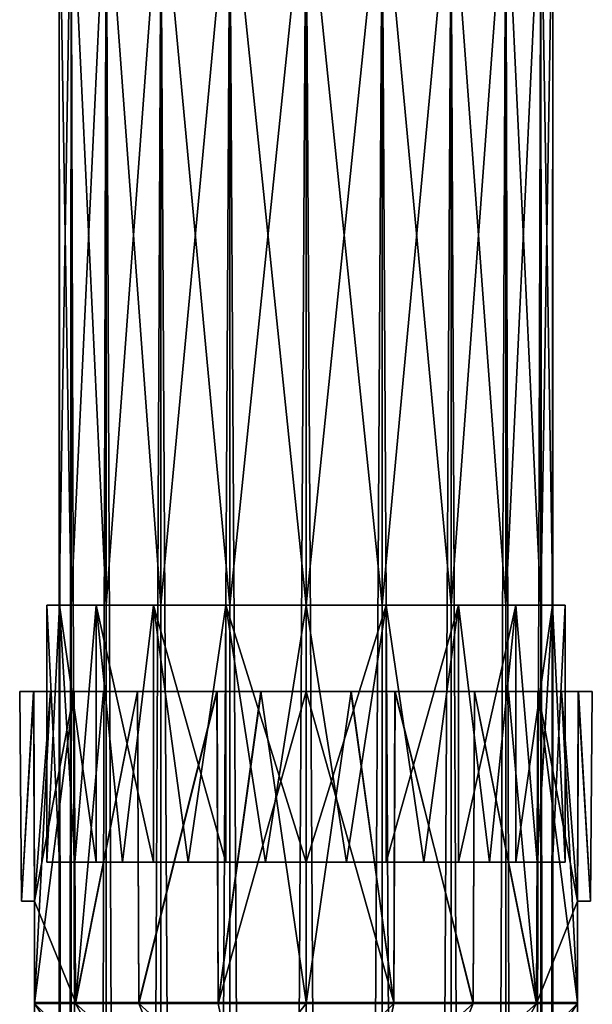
# Model space of a CAD drawing. Header units: millimetres. Extents: x -150 to 150, y -85 to 1149.
# Tile 251 of 256: x -12 to 12, y 1043 to 1083. Entities that reach past the tile are written whole.
import ezdxf

# ---------------------------------------------------------------- set-up
doc = ezdxf.new("R2010")
doc.units = ezdxf.units.MM
doc.header["$LTSCALE"] = 21.359881
for name, color, linetype in [('113', 7, 'CONTINUOUS'), ('114', 7, 'CONTINUOUS'), ('115', 7, 'CONTINUOUS'), ('118', 7, 'CONTINUOUS'), ('119', 7, 'CONTINUOUS'), ('120', 7, 'CONTINUOUS'), ('121', 7, 'CONTINUOUS'), ('13', 7, 'CONTINUOUS'), ('14', 7, 'CONTINUOUS'), ('20', 7, 'CONTINUOUS'), ('21', 7, 'CONTINUOUS'), ('5', 7, 'CONTINUOUS'), ('6', 7, 'CONTINUOUS')]:
    doc.layers.add(name, color=color, linetype=linetype)

msp = doc.modelspace()

# ---------------------------------------------------------------- linework, layer by layer
at = {"layer": '113', "color": 5, "linetype": 'CONTINUOUS'}
for points in [[(11, 1047, 303.682), (11, 1042.914, 303.682), (11, 1042.847, 303.646), (11, 1047, 303.682)], [(11, 1047, 296.318), (11, 1047, 303.682), (11, 1042.851, 296.318), (11, 1047, 296.318)], [(11, 1042.851, 296.318), (11, 1047, 303.682), (11, 1042.104, 298.7), (11, 1042.851, 296.318)], [(11, 1042.104, 298.7), (11, 1047, 303.682), (11, 1042.086, 301.186), (11, 1042.104, 298.7)], [(11, 1042.086, 301.186), (11, 1047, 303.682), (11, 1042.8, 303.567), (11, 1042.086, 301.186)], [(11, 1042.8, 303.567), (11, 1047, 303.682), (11, 1042.847, 303.646), (11, 1042.8, 303.567)]]:
    msp.add_3dface(points, dxfattribs=at)
at = {"layer": '114', "color": 5, "linetype": 'CONTINUOUS'}
for points in [[(-11, 1042.851, 296.318), (-9.339, 1042.851, 293.119), (-7.358, 1039.274, 294.654), (-11, 1042.851, 296.318)], [(-11, 1042.104, 298.7), (-11, 1042.851, 296.318), (-8.65, 1039.274, 297.189), (-11, 1042.104, 298.7)], [(-8.65, 1039.274, 297.189), (-11, 1042.851, 296.318), (-7.358, 1039.274, 294.654), (-8.65, 1039.274, 297.189)], [(-9.339, 1042.851, 293.119), (-6.777, 1042.851, 290.585), (-5.346, 1039.274, 292.642), (-9.339, 1042.851, 293.119)], [(-7.358, 1039.274, 294.654), (-9.339, 1042.851, 293.119), (-5.346, 1039.274, 292.642), (-7.358, 1039.274, 294.654)], [(-6.777, 1042.851, 290.585), (-3.56, 1042.851, 288.96), (-2.811, 1039.274, 291.35), (-6.777, 1042.851, 290.585)], [(-5.346, 1039.274, 292.642), (-6.777, 1042.851, 290.585), (-2.811, 1039.274, 291.35), (-5.346, 1039.274, 292.642)], [(-3.56, 1042.851, 288.96), (0, 1042.851, 288.4), (-2.811, 1039.274, 291.35), (-3.56, 1042.851, 288.96)], [(0, 1042.851, 288.4), (0, 1039.274, 290.905), (-2.811, 1039.274, 291.35), (0, 1042.851, 288.4)]]:
    msp.add_3dface(points, dxfattribs=at)
at = {"layer": '115', "color": 5, "linetype": 'CONTINUOUS'}
for points in [[(-11.6, 1055.5, 300.021), (-11.041, 1055.5, 296.442), (-11.533, 1047, 298.753), (-11.6, 1055.5, 300.021)], [(-11.03, 1055.5, 303.59), (-11.6, 1055.5, 300.021), (-11.533, 1047, 301.247), (-11.03, 1055.5, 303.59)], [(-11.533, 1047, 301.247), (-11.6, 1055.5, 300.021), (-11.533, 1047, 298.753), (-11.533, 1047, 301.247)], [(-11.533, 1047, 298.753), (-11.041, 1055.5, 296.442), (-11, 1047, 296.318), (-11.533, 1047, 298.753)], [(-11, 1047, 303.682), (-11.03, 1055.5, 303.59), (-11.533, 1047, 301.247), (-11, 1047, 303.682)], [(-11.041, 1055.5, 296.442), (-10.347, 1055.5, 294.757), (-11, 1047, 296.318), (-11.041, 1055.5, 296.442)], [(-9.391, 1055.5, 306.81), (-11.03, 1055.5, 303.59), (-11, 1047, 303.682), (-9.391, 1055.5, 306.81)], [(-9.339, 1042.851, 293.119), (-11, 1042.851, 296.318), (-9.397, 1055.5, 293.199), (-9.339, 1042.851, 293.119)], [(-9.397, 1055.5, 293.199), (-11, 1042.851, 296.318), (-10.347, 1055.5, 294.757), (-9.397, 1055.5, 293.199)], [(-10.347, 1055.5, 294.757), (-11, 1042.851, 296.318), (-11, 1047, 296.318), (-10.347, 1055.5, 294.757)], [(-9.339, 1042.914, 306.881), (-9.391, 1055.5, 306.81), (-11, 1047, 303.682), (-9.339, 1042.914, 306.881)], [(-8.211, 1055.5, 291.806), (-9.339, 1042.851, 293.119), (-9.397, 1055.5, 293.199), (-8.211, 1055.5, 291.806)], [(-6.832, 1055.5, 309.375), (-9.391, 1055.5, 306.81), (-9.339, 1042.914, 306.881), (-6.832, 1055.5, 309.375)], [(-6.777, 1042.851, 290.585), (-9.339, 1042.851, 293.119), (-6.823, 1055.5, 290.619), (-6.777, 1042.851, 290.585)], [(-6.823, 1055.5, 290.619), (-9.339, 1042.851, 293.119), (-8.211, 1055.5, 291.806), (-6.823, 1055.5, 290.619)], [(-6.777, 1042.914, 309.415), (-6.832, 1055.5, 309.375), (-9.339, 1042.914, 306.881), (-6.777, 1042.914, 309.415)], [(-3.61, 1055.5, 311.024), (-6.832, 1055.5, 309.375), (-6.777, 1042.914, 309.415), (-3.61, 1055.5, 311.024)], [(-3.594, 1055.5, 288.971), (-6.777, 1042.851, 290.585), (-6.823, 1055.5, 290.619), (-3.594, 1055.5, 288.971)], [(-3.56, 1042.851, 288.96), (-6.777, 1042.851, 290.585), (-3.594, 1055.5, 288.971), (-3.56, 1042.851, 288.96)], [(-3.56, 1042.914, 311.04), (-3.61, 1055.5, 311.024), (-6.777, 1042.914, 309.415), (-3.56, 1042.914, 311.04)], [(-1.83, 1055.5, 311.455), (-3.61, 1055.5, 311.024), (-3.56, 1042.914, 311.04), (-1.83, 1055.5, 311.455)], [(-1.818, 1055.5, 288.543), (-3.56, 1042.851, 288.96), (-3.594, 1055.5, 288.971), (-1.818, 1055.5, 288.543)], [(0, 1042.851, 288.4), (-3.56, 1042.851, 288.96), (0, 1055.5, 288.4), (0, 1042.851, 288.4)], [(0, 1055.5, 288.4), (-3.56, 1042.851, 288.96), (-1.818, 1055.5, 288.543), (0, 1055.5, 288.4)], [(0, 1042.914, 311.6), (-1.83, 1055.5, 311.455), (-3.56, 1042.914, 311.04), (0, 1042.914, 311.6)], [(0, 1055.5, 311.6), (-1.83, 1055.5, 311.455), (0, 1042.914, 311.6), (0, 1055.5, 311.6)], [(-11, 1042.914, 303.682), (-9.339, 1042.914, 306.881), (-11, 1047, 303.682), (-11, 1042.914, 303.682)]]:
    msp.add_3dface(points, dxfattribs=at)
at = {"layer": '118', "color": 5, "linetype": 'CONTINUOUS'}
for points in [[(-11.041, 1055.5, 296.442), (-11.6, 1055.5, 300.021), (-11.03, 1055.5, 303.59), (-11.041, 1055.5, 296.442)], [(-10.347, 1055.5, 294.757), (-11.041, 1055.5, 296.442), (-11.03, 1055.5, 303.59), (-10.347, 1055.5, 294.757)], [(-10.347, 1055.5, 294.757), (-11.03, 1055.5, 303.59), (-9.391, 1055.5, 306.81), (-10.347, 1055.5, 294.757)], [(-9.397, 1055.5, 293.199), (-10.347, 1055.5, 294.757), (-9.391, 1055.5, 306.81), (-9.397, 1055.5, 293.199)], [(-8.211, 1055.5, 291.806), (-9.397, 1055.5, 293.199), (-9.391, 1055.5, 306.81), (-8.211, 1055.5, 291.806)], [(-8.211, 1055.5, 291.806), (-9.391, 1055.5, 306.81), (-6.832, 1055.5, 309.375), (-8.211, 1055.5, 291.806)], [(-6.823, 1055.5, 290.619), (-8.211, 1055.5, 291.806), (-6.832, 1055.5, 309.375), (-6.823, 1055.5, 290.619)], [(-6.823, 1055.5, 290.619), (-6.832, 1055.5, 309.375), (-3.61, 1055.5, 311.024), (-6.823, 1055.5, 290.619)], [(-3.594, 1055.5, 288.971), (-6.823, 1055.5, 290.619), (-3.61, 1055.5, 311.024), (-3.594, 1055.5, 288.971)], [(-3.594, 1055.5, 288.971), (-3.61, 1055.5, 311.024), (-1.83, 1055.5, 311.455), (-3.594, 1055.5, 288.971)], [(-1.818, 1055.5, 288.543), (-3.594, 1055.5, 288.971), (-1.83, 1055.5, 311.455), (-1.818, 1055.5, 288.543)], [(-1.818, 1055.5, 288.543), (-1.83, 1055.5, 311.455), (0, 1055.5, 311.6), (-1.818, 1055.5, 288.543)], [(0, 1055.5, 288.4), (-1.818, 1055.5, 288.543), (0, 1055.5, 311.6), (0, 1055.5, 288.4)], [(0, 1055.5, 288.4), (0, 1055.5, 311.6), (1.818, 1055.5, 311.457), (0, 1055.5, 288.4)], [(1.83, 1055.5, 288.545), (0, 1055.5, 288.4), (1.818, 1055.5, 311.457), (1.83, 1055.5, 288.545)], [(3.594, 1055.5, 311.029), (1.83, 1055.5, 288.545), (1.818, 1055.5, 311.457), (3.594, 1055.5, 311.029)], [(3.61, 1055.5, 288.976), (1.83, 1055.5, 288.545), (3.594, 1055.5, 311.029), (3.61, 1055.5, 288.976)], [(6.823, 1055.5, 309.381), (3.61, 1055.5, 288.976), (3.594, 1055.5, 311.029), (6.823, 1055.5, 309.381)], [(6.832, 1055.5, 290.625), (3.61, 1055.5, 288.976), (6.823, 1055.5, 309.381), (6.832, 1055.5, 290.625)], [(8.211, 1055.5, 308.194), (6.832, 1055.5, 290.625), (6.823, 1055.5, 309.381), (8.211, 1055.5, 308.194)], [(9.391, 1055.5, 293.19), (6.832, 1055.5, 290.625), (8.211, 1055.5, 308.194), (9.391, 1055.5, 293.19)], [(9.397, 1055.5, 306.801), (9.391, 1055.5, 293.19), (8.211, 1055.5, 308.194), (9.397, 1055.5, 306.801)], [(11.03, 1055.5, 296.41), (9.391, 1055.5, 293.19), (10.347, 1055.5, 305.243), (11.03, 1055.5, 296.41)], [(10.347, 1055.5, 305.243), (9.391, 1055.5, 293.19), (9.397, 1055.5, 306.801), (10.347, 1055.5, 305.243)], [(11.041, 1055.5, 303.558), (11.03, 1055.5, 296.41), (10.347, 1055.5, 305.243), (11.041, 1055.5, 303.558)], [(11.6, 1055.5, 299.979), (11.03, 1055.5, 296.41), (11.041, 1055.5, 303.558), (11.6, 1055.5, 299.979)]]:
    msp.add_3dface(points, dxfattribs=at)
at = {"layer": '119', "color": 5, "linetype": 'CONTINUOUS'}
for points in [[(-11, 1042.851, 296.318), (-11, 1042.104, 298.7), (-11, 1047, 296.318), (-11, 1042.851, 296.318)], [(-11, 1042.104, 298.7), (-11, 1042.086, 301.186), (-11, 1047, 296.318), (-11, 1042.104, 298.7)], [(-11, 1042.086, 301.186), (-11, 1042.8, 303.567), (-11, 1047, 296.318), (-11, 1042.086, 301.186)], [(-11, 1047, 296.318), (-11, 1042.8, 303.567), (-11, 1042.847, 303.645), (-11, 1047, 296.318)], [(-11, 1042.914, 303.682), (-11, 1047, 303.682), (-11, 1047, 296.318), (-11, 1042.914, 303.682)], [(-11, 1042.914, 303.682), (-11, 1047, 296.318), (-11, 1042.847, 303.645), (-11, 1042.914, 303.682)]]:
    msp.add_3dface(points, dxfattribs=at)
at = {"layer": '120', "color": 5, "linetype": 'CONTINUOUS'}
for points in [[(0, 1039.274, 290.905), (0, 1042.851, 288.4), (3.56, 1042.851, 288.96), (0, 1039.274, 290.905)], [(2.811, 1039.274, 291.35), (0, 1039.274, 290.905), (3.56, 1042.851, 288.96), (2.811, 1039.274, 291.35)], [(5.346, 1039.274, 292.642), (2.811, 1039.274, 291.35), (6.777, 1042.851, 290.585), (5.346, 1039.274, 292.642)], [(6.777, 1042.851, 290.585), (2.811, 1039.274, 291.35), (3.56, 1042.851, 288.96), (6.777, 1042.851, 290.585)], [(7.358, 1039.274, 294.654), (5.346, 1039.274, 292.642), (9.339, 1042.851, 293.119), (7.358, 1039.274, 294.654)], [(9.339, 1042.851, 293.119), (5.346, 1039.274, 292.642), (6.777, 1042.851, 290.585), (9.339, 1042.851, 293.119)], [(11, 1042.851, 296.318), (8.65, 1039.274, 297.189), (7.358, 1039.274, 294.654), (11, 1042.851, 296.318)], [(11, 1042.851, 296.318), (7.358, 1039.274, 294.654), (9.339, 1042.851, 293.119), (11, 1042.851, 296.318)], [(11, 1042.851, 296.318), (11, 1042.104, 298.7), (8.65, 1039.274, 297.189), (11, 1042.851, 296.318)]]:
    msp.add_3dface(points, dxfattribs=at)
at = {"layer": '121', "color": 5, "linetype": 'CONTINUOUS'}
for points in [[(0, 1042.851, 288.4), (0, 1055.5, 288.4), (1.83, 1055.5, 288.545), (0, 1042.851, 288.4)], [(0, 1042.851, 288.4), (1.83, 1055.5, 288.545), (3.56, 1042.851, 288.96), (0, 1042.851, 288.4)], [(0, 1055.5, 311.6), (0, 1042.914, 311.6), (3.56, 1042.914, 311.04), (0, 1055.5, 311.6)], [(1.818, 1055.5, 311.457), (0, 1055.5, 311.6), (3.56, 1042.914, 311.04), (1.818, 1055.5, 311.457)], [(3.594, 1055.5, 311.029), (1.818, 1055.5, 311.457), (3.56, 1042.914, 311.04), (3.594, 1055.5, 311.029)], [(1.83, 1055.5, 288.545), (3.61, 1055.5, 288.976), (3.56, 1042.851, 288.96), (1.83, 1055.5, 288.545)], [(3.61, 1055.5, 288.976), (6.777, 1042.851, 290.585), (3.56, 1042.851, 288.96), (3.61, 1055.5, 288.976)], [(6.777, 1042.914, 309.415), (3.594, 1055.5, 311.029), (3.56, 1042.914, 311.04), (6.777, 1042.914, 309.415)], [(6.823, 1055.5, 309.381), (3.594, 1055.5, 311.029), (6.777, 1042.914, 309.415), (6.823, 1055.5, 309.381)], [(3.61, 1055.5, 288.976), (6.832, 1055.5, 290.625), (6.777, 1042.851, 290.585), (3.61, 1055.5, 288.976)], [(6.832, 1055.5, 290.625), (9.339, 1042.851, 293.119), (6.777, 1042.851, 290.585), (6.832, 1055.5, 290.625)], [(9.339, 1042.914, 306.881), (6.823, 1055.5, 309.381), (6.777, 1042.914, 309.415), (9.339, 1042.914, 306.881)], [(8.211, 1055.5, 308.194), (6.823, 1055.5, 309.381), (9.339, 1042.914, 306.881), (8.211, 1055.5, 308.194)], [(6.832, 1055.5, 290.625), (9.391, 1055.5, 293.19), (9.339, 1042.851, 293.119), (6.832, 1055.5, 290.625)], [(9.397, 1055.5, 306.801), (8.211, 1055.5, 308.194), (9.339, 1042.914, 306.881), (9.397, 1055.5, 306.801)], [(11, 1042.914, 303.682), (9.397, 1055.5, 306.801), (9.339, 1042.914, 306.881), (11, 1042.914, 303.682)], [(9.391, 1055.5, 293.19), (11, 1047, 296.318), (9.339, 1042.851, 293.119), (9.391, 1055.5, 293.19)], [(11, 1047, 296.318), (9.391, 1055.5, 293.19), (11.03, 1055.5, 296.41), (11, 1047, 296.318)], [(11, 1042.914, 303.682), (10.347, 1055.5, 305.243), (9.397, 1055.5, 306.801), (11, 1042.914, 303.682)], [(11, 1042.914, 303.682), (11, 1047, 303.682), (10.347, 1055.5, 305.243), (11, 1042.914, 303.682)], [(11, 1047, 303.682), (11.041, 1055.5, 303.558), (10.347, 1055.5, 305.243), (11, 1047, 303.682)], [(11.041, 1055.5, 303.558), (11, 1047, 303.682), (11.533, 1047, 301.247), (11.041, 1055.5, 303.558)], [(11, 1047, 296.318), (11.03, 1055.5, 296.41), (11.533, 1047, 298.753), (11, 1047, 296.318)], [(11.03, 1055.5, 296.41), (11.6, 1055.5, 299.979), (11.533, 1047, 298.753), (11.03, 1055.5, 296.41)], [(11.6, 1055.5, 299.979), (11.041, 1055.5, 303.558), (11.533, 1047, 301.247), (11.6, 1055.5, 299.979)], [(11.533, 1047, 298.753), (11.6, 1055.5, 299.979), (11.533, 1047, 301.247), (11.533, 1047, 298.753)], [(11, 1047, 296.318), (11, 1042.851, 296.318), (9.339, 1042.851, 293.119), (11, 1047, 296.318)]]:
    msp.add_3dface(points, dxfattribs=at)
at = {"layer": '13', "color": 7, "linetype": 'CONTINUOUS', "true_color": 0xaaaaaa}
for points in [[(0, 1089, 290), (3.09, 1089, 290.489), (0, 1059, 290), (0, 1089, 290)], [(0, 1059, 290), (3.09, 1089, 290.489), (3.09, 1059, 290.489), (0, 1059, 290)], [(3.09, 1089, 309.511), (0, 1089, 310), (3.09, 1059, 309.511), (3.09, 1089, 309.511)], [(3.09, 1059, 309.511), (0, 1089, 310), (0, 1059, 310), (3.09, 1059, 309.511)], [(3.09, 1089, 290.489), (5.878, 1089, 291.91), (3.09, 1059, 290.489), (3.09, 1089, 290.489)], [(3.09, 1059, 290.489), (5.878, 1089, 291.91), (5.878, 1059, 291.91), (3.09, 1059, 290.489)], [(5.878, 1089, 308.09), (3.09, 1089, 309.511), (5.878, 1059, 308.09), (5.878, 1089, 308.09)], [(5.878, 1059, 308.09), (3.09, 1089, 309.511), (3.09, 1059, 309.511), (5.878, 1059, 308.09)], [(5.878, 1089, 291.91), (8.09, 1089, 294.122), (5.878, 1059, 291.91), (5.878, 1089, 291.91)], [(5.878, 1059, 291.91), (8.09, 1089, 294.122), (8.09, 1059, 294.122), (5.878, 1059, 291.91)], [(8.09, 1089, 305.878), (5.878, 1089, 308.09), (8.09, 1059, 305.878), (8.09, 1089, 305.878)], [(8.09, 1059, 305.878), (5.878, 1089, 308.09), (5.878, 1059, 308.09), (8.09, 1059, 305.878)], [(8.09, 1089, 294.122), (9.511, 1089, 296.91), (8.09, 1059, 294.122), (8.09, 1089, 294.122)], [(8.09, 1059, 294.122), (9.511, 1089, 296.91), (9.511, 1059, 296.91), (8.09, 1059, 294.122)], [(9.511, 1089, 303.09), (8.09, 1089, 305.878), (9.511, 1059, 303.09), (9.511, 1089, 303.09)], [(9.511, 1059, 303.09), (8.09, 1089, 305.878), (8.09, 1059, 305.878), (9.511, 1059, 303.09)], [(9.511, 1089, 296.91), (10, 1089, 300), (9.511, 1059, 296.91), (9.511, 1089, 296.91)], [(10, 1089, 300), (9.511, 1089, 303.09), (10, 1059, 300), (10, 1089, 300)], [(9.511, 1059, 296.91), (10, 1089, 300), (10, 1059, 300), (9.511, 1059, 296.91)], [(10, 1059, 300), (9.511, 1089, 303.09), (9.511, 1059, 303.09), (10, 1059, 300)]]:
    msp.add_3dface(points, dxfattribs=at)
at = {"layer": '14', "color": 7, "linetype": 'CONTINUOUS', "true_color": 0xaaaaaa}
for points in [[(-9.511, 1089, 303.09), (-10, 1089, 300), (-9.511, 1059, 303.09), (-9.511, 1089, 303.09)], [(-10, 1089, 300), (-9.511, 1089, 296.91), (-10, 1059, 300), (-10, 1089, 300)], [(-9.511, 1059, 303.09), (-10, 1089, 300), (-10, 1059, 300), (-9.511, 1059, 303.09)], [(-10, 1059, 300), (-9.511, 1089, 296.91), (-9.511, 1059, 296.91), (-10, 1059, 300)], [(-8.09, 1089, 305.878), (-9.511, 1089, 303.09), (-8.09, 1059, 305.878), (-8.09, 1089, 305.878)], [(-8.09, 1059, 305.878), (-9.511, 1089, 303.09), (-9.511, 1059, 303.09), (-8.09, 1059, 305.878)], [(-9.511, 1089, 296.91), (-8.09, 1089, 294.122), (-9.511, 1059, 296.91), (-9.511, 1089, 296.91)], [(-9.511, 1059, 296.91), (-8.09, 1089, 294.122), (-8.09, 1059, 294.122), (-9.511, 1059, 296.91)], [(-5.878, 1089, 308.09), (-8.09, 1089, 305.878), (-5.878, 1059, 308.09), (-5.878, 1089, 308.09)], [(-5.878, 1059, 308.09), (-8.09, 1089, 305.878), (-8.09, 1059, 305.878), (-5.878, 1059, 308.09)], [(-8.09, 1089, 294.122), (-5.878, 1089, 291.91), (-8.09, 1059, 294.122), (-8.09, 1089, 294.122)], [(-8.09, 1059, 294.122), (-5.878, 1089, 291.91), (-5.878, 1059, 291.91), (-8.09, 1059, 294.122)], [(-3.09, 1089, 309.511), (-5.878, 1089, 308.09), (-3.09, 1059, 309.511), (-3.09, 1089, 309.511)], [(-3.09, 1059, 309.511), (-5.878, 1089, 308.09), (-5.878, 1059, 308.09), (-3.09, 1059, 309.511)], [(-5.878, 1089, 291.91), (-3.09, 1089, 290.489), (-5.878, 1059, 291.91), (-5.878, 1089, 291.91)], [(-5.878, 1059, 291.91), (-3.09, 1089, 290.489), (-3.09, 1059, 290.489), (-5.878, 1059, 291.91)], [(-3.09, 1089, 290.489), (0, 1089, 290), (-3.09, 1059, 290.489), (-3.09, 1089, 290.489)], [(0, 1089, 290), (0, 1059, 290), (-3.09, 1059, 290.489), (0, 1089, 290)], [(0, 1089, 310), (-3.09, 1089, 309.511), (0, 1059, 310), (0, 1089, 310)], [(0, 1059, 310), (-3.09, 1089, 309.511), (-3.09, 1059, 309.511), (0, 1059, 310)]]:
    msp.add_3dface(points, dxfattribs=at)
at = {"layer": '20', "color": 7, "linetype": 'CONTINUOUS', "true_color": 0xaaaaaa}
for points in [[(-10.5, 1059, 300), (-10.5, 1048.577, 300), (-9.992, 1048.577, 303.227), (-10.5, 1059, 300)], [(-9.986, 1059, 303.245), (-10.5, 1059, 300), (-9.992, 1048.577, 303.227), (-9.986, 1059, 303.245)], [(-9.363, 1048.577, 304.752), (-9.986, 1059, 303.245), (-9.992, 1048.577, 303.227), (-9.363, 1048.577, 304.752)], [(-8.495, 1059, 306.172), (-9.986, 1059, 303.245), (-8.502, 1048.577, 306.161), (-8.495, 1059, 306.172)], [(-8.502, 1048.577, 306.161), (-9.986, 1059, 303.245), (-9.363, 1048.577, 304.752), (-8.502, 1048.577, 306.161)], [(-7.432, 1048.577, 307.417), (-8.495, 1059, 306.172), (-8.502, 1048.577, 306.161), (-7.432, 1048.577, 307.417)], [(-6.172, 1059, 308.495), (-8.495, 1059, 306.172), (-6.179, 1048.577, 308.489), (-6.172, 1059, 308.495)], [(-6.179, 1048.577, 308.489), (-8.495, 1059, 306.172), (-7.432, 1048.577, 307.417), (-6.179, 1048.577, 308.489)], [(-4.773, 1048.577, 309.353), (-6.172, 1059, 308.495), (-6.179, 1048.577, 308.489), (-4.773, 1048.577, 309.353)], [(-3.245, 1059, 309.986), (-6.172, 1059, 308.495), (-3.249, 1048.577, 309.985), (-3.245, 1059, 309.986)], [(-3.249, 1048.577, 309.985), (-6.172, 1059, 308.495), (-4.773, 1048.577, 309.353), (-3.249, 1048.577, 309.985)], [(-1.645, 1048.577, 310.37), (-3.245, 1059, 309.986), (-3.249, 1048.577, 309.985), (-1.645, 1048.577, 310.37)], [(0, 1059, 310.5), (-3.245, 1059, 309.986), (0, 1048.577, 310.5), (0, 1059, 310.5)], [(0, 1048.577, 310.5), (-3.245, 1059, 309.986), (-1.645, 1048.577, 310.37), (0, 1048.577, 310.5)], [(3.245, 1059, 309.986), (0, 1059, 310.5), (1.645, 1048.577, 310.37), (3.245, 1059, 309.986)], [(1.645, 1048.577, 310.37), (0, 1059, 310.5), (0, 1048.577, 310.5), (1.645, 1048.577, 310.37)], [(3.249, 1048.577, 309.985), (3.245, 1059, 309.986), (1.645, 1048.577, 310.37), (3.249, 1048.577, 309.985)], [(6.172, 1059, 308.495), (3.245, 1059, 309.986), (4.773, 1048.577, 309.353), (6.172, 1059, 308.495)], [(4.773, 1048.577, 309.353), (3.245, 1059, 309.986), (3.249, 1048.577, 309.985), (4.773, 1048.577, 309.353)], [(6.179, 1048.577, 308.489), (6.172, 1059, 308.495), (4.773, 1048.577, 309.353), (6.179, 1048.577, 308.489)], [(8.495, 1059, 306.172), (6.172, 1059, 308.495), (7.432, 1048.577, 307.417), (8.495, 1059, 306.172)], [(7.432, 1048.577, 307.417), (6.172, 1059, 308.495), (6.179, 1048.577, 308.489), (7.432, 1048.577, 307.417)], [(8.502, 1048.577, 306.161), (8.495, 1059, 306.172), (7.432, 1048.577, 307.417), (8.502, 1048.577, 306.161)], [(9.986, 1059, 303.245), (8.495, 1059, 306.172), (9.363, 1048.577, 304.752), (9.986, 1059, 303.245)], [(9.363, 1048.577, 304.752), (8.495, 1059, 306.172), (8.502, 1048.577, 306.161), (9.363, 1048.577, 304.752)], [(9.992, 1048.577, 303.227), (9.986, 1059, 303.245), (9.363, 1048.577, 304.752), (9.992, 1048.577, 303.227)], [(10.5, 1059, 300), (9.986, 1059, 303.245), (10.5, 1048.577, 300), (10.5, 1059, 300)], [(10.5, 1048.577, 300), (9.986, 1059, 303.245), (9.992, 1048.577, 303.227), (10.5, 1048.577, 300)]]:
    msp.add_3dface(points, dxfattribs=at)
at = {"layer": '21', "color": 7, "linetype": 'CONTINUOUS', "true_color": 0xaaaaaa}
for points in [[(-10.5, 1048.577, 300), (-10.5, 1059, 300), (-9.986, 1059, 296.755), (-10.5, 1048.577, 300)], [(-10.5, 1048.577, 300), (-9.986, 1059, 296.755), (-9.992, 1048.577, 296.773), (-10.5, 1048.577, 300)], [(-9.992, 1048.577, 296.773), (-9.986, 1059, 296.755), (-9.363, 1048.577, 295.248), (-9.992, 1048.577, 296.773)], [(-9.986, 1059, 296.755), (-8.495, 1059, 293.828), (-9.363, 1048.577, 295.248), (-9.986, 1059, 296.755)], [(-9.363, 1048.577, 295.248), (-8.495, 1059, 293.828), (-8.502, 1048.577, 293.839), (-9.363, 1048.577, 295.248)], [(-8.502, 1048.577, 293.839), (-8.495, 1059, 293.828), (-7.432, 1048.577, 292.583), (-8.502, 1048.577, 293.839)], [(-8.495, 1059, 293.828), (-6.172, 1059, 291.505), (-7.432, 1048.577, 292.583), (-8.495, 1059, 293.828)], [(-7.432, 1048.577, 292.583), (-6.172, 1059, 291.505), (-6.179, 1048.577, 291.511), (-7.432, 1048.577, 292.583)], [(-6.179, 1048.577, 291.511), (-6.172, 1059, 291.505), (-4.773, 1048.577, 290.647), (-6.179, 1048.577, 291.511)], [(-6.172, 1059, 291.505), (-3.245, 1059, 290.014), (-4.773, 1048.577, 290.647), (-6.172, 1059, 291.505)], [(-4.773, 1048.577, 290.647), (-3.245, 1059, 290.014), (-3.249, 1048.577, 290.015), (-4.773, 1048.577, 290.647)], [(-3.249, 1048.577, 290.015), (-3.245, 1059, 290.014), (-1.645, 1048.577, 289.63), (-3.249, 1048.577, 290.015)], [(-3.245, 1059, 290.014), (0, 1059, 289.5), (-1.645, 1048.577, 289.63), (-3.245, 1059, 290.014)], [(-1.645, 1048.577, 289.63), (0, 1059, 289.5), (0, 1048.577, 289.5), (-1.645, 1048.577, 289.63)], [(0, 1059, 289.5), (3.245, 1059, 290.014), (0, 1048.577, 289.5), (0, 1059, 289.5)], [(0, 1048.577, 289.5), (3.245, 1059, 290.014), (1.645, 1048.577, 289.63), (0, 1048.577, 289.5)], [(1.645, 1048.577, 289.63), (3.245, 1059, 290.014), (3.249, 1048.577, 290.015), (1.645, 1048.577, 289.63)], [(3.245, 1059, 290.014), (6.172, 1059, 291.505), (3.249, 1048.577, 290.015), (3.245, 1059, 290.014)], [(3.249, 1048.577, 290.015), (6.172, 1059, 291.505), (4.773, 1048.577, 290.647), (3.249, 1048.577, 290.015)], [(4.773, 1048.577, 290.647), (6.172, 1059, 291.505), (6.179, 1048.577, 291.511), (4.773, 1048.577, 290.647)], [(6.172, 1059, 291.505), (8.495, 1059, 293.828), (6.179, 1048.577, 291.511), (6.172, 1059, 291.505)], [(6.179, 1048.577, 291.511), (8.495, 1059, 293.828), (7.432, 1048.577, 292.583), (6.179, 1048.577, 291.511)], [(7.432, 1048.577, 292.583), (8.495, 1059, 293.828), (8.502, 1048.577, 293.839), (7.432, 1048.577, 292.583)], [(8.495, 1059, 293.828), (9.986, 1059, 296.755), (8.502, 1048.577, 293.839), (8.495, 1059, 293.828)], [(8.502, 1048.577, 293.839), (9.986, 1059, 296.755), (9.363, 1048.577, 295.248), (8.502, 1048.577, 293.839)], [(9.363, 1048.577, 295.248), (9.986, 1059, 296.755), (9.992, 1048.577, 296.773), (9.363, 1048.577, 295.248)], [(9.986, 1059, 296.755), (10.5, 1059, 300), (9.992, 1048.577, 296.773), (9.986, 1059, 296.755)], [(10.5, 1059, 300), (10.5, 1048.577, 300), (9.992, 1048.577, 296.773), (10.5, 1059, 300)]]:
    msp.add_3dface(points, dxfattribs=at)
at = {"layer": '5', "color": 7, "linetype": 'CONTINUOUS', "true_color": 0xaaaaaa}
for points in [[(0, 1089, 10), (0, 569, 10), (3.09, 569, 9.511), (0, 1089, 10)], [(3.09, 1089, 9.511), (0, 1089, 10), (3.09, 569, 9.511), (3.09, 1089, 9.511)], [(0, 1089, -10), (3.09, 1089, -9.511), (0, 569, -10), (0, 1089, -10)], [(0, 569, -10), (3.09, 1089, -9.511), (3.09, 569, -9.511), (0, 569, -10)], [(5.878, 1089, 8.09), (3.09, 1089, 9.511), (5.878, 569, 8.09), (5.878, 1089, 8.09)], [(5.878, 569, 8.09), (3.09, 1089, 9.511), (3.09, 569, 9.511), (5.878, 569, 8.09)], [(3.09, 1089, -9.511), (5.878, 1089, -8.09), (3.09, 569, -9.511), (3.09, 1089, -9.511)], [(3.09, 569, -9.511), (5.878, 1089, -8.09), (5.878, 569, -8.09), (3.09, 569, -9.511)], [(8.09, 1089, 5.878), (5.878, 1089, 8.09), (8.09, 569, 5.878), (8.09, 1089, 5.878)], [(8.09, 569, 5.878), (5.878, 1089, 8.09), (5.878, 569, 8.09), (8.09, 569, 5.878)], [(5.878, 1089, -8.09), (8.09, 1089, -5.878), (5.878, 569, -8.09), (5.878, 1089, -8.09)], [(5.878, 569, -8.09), (8.09, 1089, -5.878), (8.09, 569, -5.878), (5.878, 569, -8.09)], [(9.511, 1089, 3.09), (8.09, 1089, 5.878), (9.511, 569, 3.09), (9.511, 1089, 3.09)], [(9.511, 569, 3.09), (8.09, 1089, 5.878), (8.09, 569, 5.878), (9.511, 569, 3.09)], [(8.09, 1089, -5.878), (9.511, 1089, -3.09), (8.09, 569, -5.878), (8.09, 1089, -5.878)], [(8.09, 569, -5.878), (9.511, 1089, -3.09), (9.511, 569, -3.09), (8.09, 569, -5.878)], [(10, 1089), (9.511, 1089, 3.09), (10, 569), (10, 1089)], [(10, 569), (9.511, 1089, 3.09), (9.511, 569, 3.09), (10, 569)], [(9.511, 1089, -3.09), (10, 1089), (9.511, 569, -3.09), (9.511, 1089, -3.09)], [(9.511, 569, -3.09), (10, 1089), (10, 569), (9.511, 569, -3.09)]]:
    msp.add_3dface(points, dxfattribs=at)
at = {"layer": '6', "color": 7, "linetype": 'CONTINUOUS', "true_color": 0xaaaaaa}
for points in [[(-10, 1089), (-9.511, 1089, -3.09), (-10, 569), (-10, 1089)], [(-10, 569), (-9.511, 1089, -3.09), (-9.511, 569, -3.09), (-10, 569)], [(-9.511, 1089, 3.09), (-10, 1089), (-9.511, 569, 3.09), (-9.511, 1089, 3.09)], [(-9.511, 569, 3.09), (-10, 1089), (-10, 569), (-9.511, 569, 3.09)], [(-9.511, 1089, -3.09), (-8.09, 1089, -5.878), (-9.511, 569, -3.09), (-9.511, 1089, -3.09)], [(-9.511, 569, -3.09), (-8.09, 1089, -5.878), (-8.09, 569, -5.878), (-9.511, 569, -3.09)], [(-8.09, 1089, 5.878), (-9.511, 1089, 3.09), (-8.09, 569, 5.878), (-8.09, 1089, 5.878)], [(-8.09, 569, 5.878), (-9.511, 1089, 3.09), (-9.511, 569, 3.09), (-8.09, 569, 5.878)], [(-8.09, 1089, -5.878), (-5.878, 1089, -8.09), (-8.09, 569, -5.878), (-8.09, 1089, -5.878)], [(-8.09, 569, -5.878), (-5.878, 1089, -8.09), (-5.878, 569, -8.09), (-8.09, 569, -5.878)], [(-5.878, 1089, 8.09), (-8.09, 1089, 5.878), (-5.878, 569, 8.09), (-5.878, 1089, 8.09)], [(-5.878, 569, 8.09), (-8.09, 1089, 5.878), (-8.09, 569, 5.878), (-5.878, 569, 8.09)], [(-5.878, 1089, -8.09), (-3.09, 1089, -9.511), (-5.878, 569, -8.09), (-5.878, 1089, -8.09)], [(-5.878, 569, -8.09), (-3.09, 1089, -9.511), (-3.09, 569, -9.511), (-5.878, 569, -8.09)], [(-3.09, 1089, 9.511), (-5.878, 1089, 8.09), (-3.09, 569, 9.511), (-3.09, 1089, 9.511)], [(-3.09, 569, 9.511), (-5.878, 1089, 8.09), (-5.878, 569, 8.09), (-3.09, 569, 9.511)], [(0, 569, 10), (0, 1089, 10), (-3.09, 1089, 9.511), (0, 569, 10)], [(0, 569, 10), (-3.09, 1089, 9.511), (-3.09, 569, 9.511), (0, 569, 10)], [(0, 1089, -10), (0, 569, -10), (-3.09, 569, -9.511), (0, 1089, -10)], [(-3.09, 1089, -9.511), (0, 1089, -10), (-3.09, 569, -9.511), (-3.09, 1089, -9.511)]]:
    msp.add_3dface(points, dxfattribs=at)

doc.saveas('drawing.dxf')
